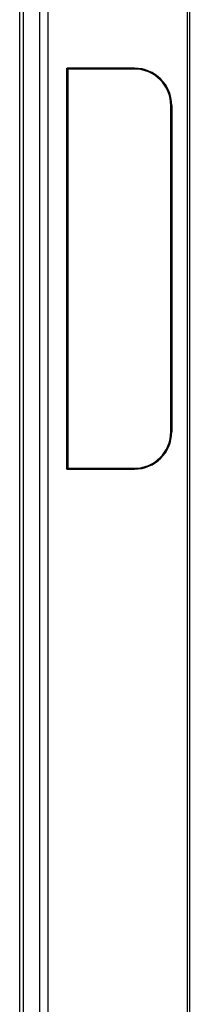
# Model space of a CAD drawing. Header units: millimetres. Extents: x 0 to 2577, y 0 to 841.
# Tile 42 of 68: x 1672 to 1695, y 458 to 591. Entities that reach past the tile are written whole.
import ezdxf

# ---------------------------------------------------------------- set-up
doc = ezdxf.new("R2010")
doc.units = ezdxf.units.MM
doc.layers.add('11_COMPONENTS', color=7, linetype='Continuous')

msp = doc.modelspace()

# ---------------------------------------------------------------- linework, layer by layer
at = {"layer": '11_COMPONENTS', "color": 7, "linetype": 'Continuous'}
for p, q in [((1671.944, 620.359), (1671.944, 362.357)), ((1671.971, 362.386), (1671.971, 620.329)), ((1672.478, 362.427), (1672.478, 620.288)), ((1674.671, 365.378), (1674.671, 617.337)), ((1675.79, 365.378), (1675.79, 617.337)), ((1694.544, 611.958), (1694.544, 370.758)), ((1694.844, 611.658), (1694.844, 371.058)), ((1678.321, 530.335), (1678.321, 584.38)), ((1678.321, 584.38), (1678.344, 584.358)), ((1678.321, 584.38), (1687.444, 584.38)), ((1678.344, 584.358), (1678.344, 530.358)), ((1687.444, 584.358), (1678.344, 584.358)), ((1678.444, 584.258), (1678.444, 530.458)), ((1687.444, 584.258), (1678.444, 584.258)), ((1687.444, 584.38), (1687.444, 584.358)), ((1692.344, 535.358), (1692.344, 579.358)), ((1692.444, 535.358), (1692.444, 579.358)), ((1692.467, 579.358), (1692.444, 579.358)), ((1692.467, 579.358), (1692.467, 535.358)), ((1692.467, 535.358), (1692.444, 535.358)), ((1678.321, 530.335), (1678.344, 530.358)), ((1687.444, 530.335), (1678.321, 530.335)), ((1678.344, 530.358), (1687.444, 530.358)), ((1678.444, 530.458), (1687.444, 530.458)), ((1687.444, 530.335), (1687.444, 530.358))]:
    msp.add_line(p, q, dxfattribs=at)
for centre, radius, start, end in [((1687.444, 579.358), 5.023, 0, 90), ((1687.444, 579.358), 5, 0, 90), ((1687.444, 579.358), 4.9, 0, 90), ((1687.444, 535.358), 5.023, 270, 0), ((1687.444, 535.358), 5, 270, 0), ((1687.444, 535.358), 4.9, 270, 0)]:
    msp.add_arc(centre, radius, start, end, dxfattribs=at)

doc.saveas('drawing.dxf')
